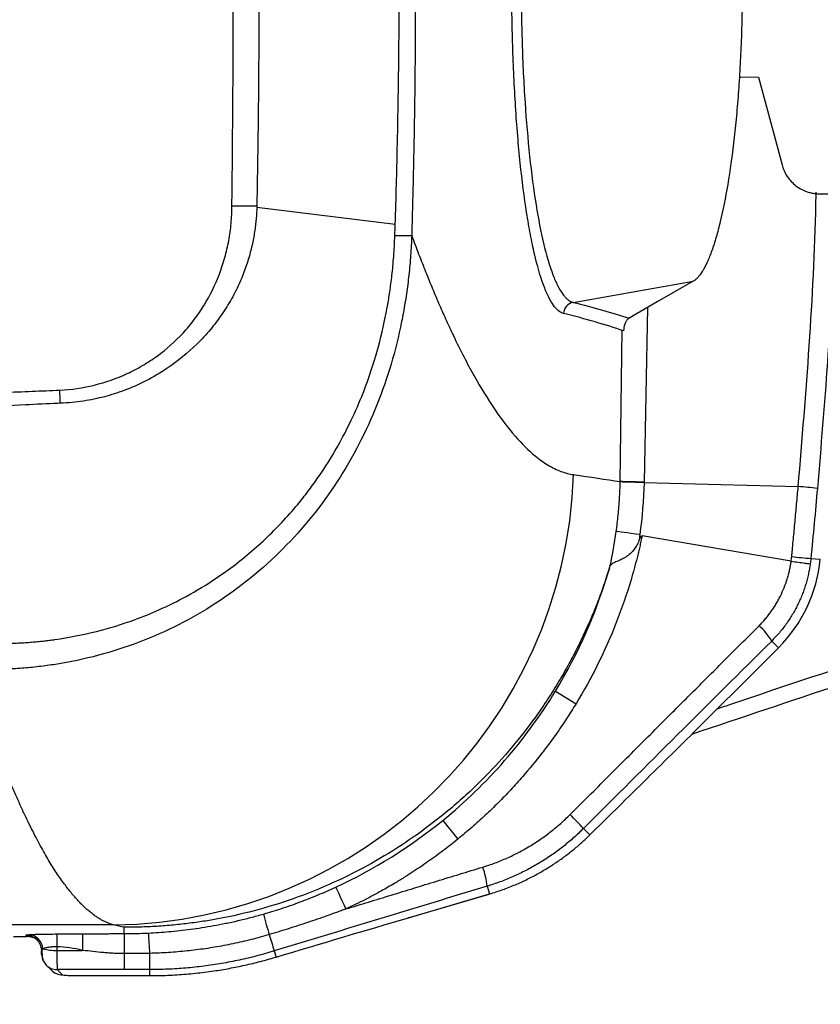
# Model space of a CAD drawing. Header units: millimetres. Extents: x 5 to 597, y 5 to 415.
# Tile 49 of 131: x 315 to 324, y 128 to 138. Entities that reach past the tile are written whole.
import ezdxf

# ---------------------------------------------------------------- set-up
doc = ezdxf.new("R2010")
doc.units = ezdxf.units.MM
doc.styles.add('SLDTEXTSTYLE0', font='ARIAL.TTF', dxfattribs={"width": 0.948})
doc.dimstyles.new('SLDDIMSTYLE1', dxfattribs={"dimtxt": 2.5, "dimasz": 2.5, "dimexe": 0, "dimexo": 0.0625, "dimtad": 1, "dimlfac": 5, "dimrnd": 1e-09, "dimzin": 12, "dimdsep": 46, "dimtxsty": 'SLDTEXTSTYLE0', "dimsah": 1, "dimcen": 0.09, "dimadec": 0, "dimazin": 3, "dimtfac": 1, "dimtofl": 0, "dimtmove": 0, "dimatfit": 3, "dimfxl": 1, "dimfrac": 2, "dimtolj": 1, "dimtzin": 12, "dimarcsym": 0})

# ---------------------------------------------------------------- blocks, each defined once
blk = doc.blocks.new('_D_8')
at = {"color": 7, "linetype": 'Continuous', "lineweight": 0}
for p, q in [((290.091, 135.809), (290.091, 117.019)), ((572.091, 135.819), (572.091, 117.019)), ((290.091, 118.019), (572.091, 118.019))]:
    blk.add_line(p, q, dxfattribs=at)
at = {"color": 7, "linetype": 'Continuous', "lineweight": 18}
for points in [[(290.091, 118.019), (292.591, 117.709), (292.591, 118.329)], [(572.091, 118.019), (569.591, 118.329), (569.591, 117.709)]]:
    blk.add_solid(points, dxfattribs=at)
at = {"color": 7, "linetype": 'Continuous', "lineweight": 18, "insert": (423.329, 121.242), "char_height": 2.5, "attachment_point": 1, "style": 'SLDTEXTSTYLE0'}
blk.add_mtext('1410', dxfattribs=at)

msp = doc.modelspace()

# ---------------------------------------------------------------- linework, layer by layer
at = {"color": 7, "linetype": 'Continuous', "lineweight": 25}
for p, q in [((322.7589, 137.3406), (322.9578, 137.3375)), ((322.9578, 137.3375), (323.1999, 136.434)), ((323.5863, 136.1375), (324.5152, 136.1375)), ((319.2185, 135.8212), (317.7937, 135.9965)), ((321.0492, 135.0196), (322.2857, 135.2371)), ((321.7793, 133.164), (323.3659, 133.1232)), ((323.2933, 132.3543), (321.7593, 132.6166)), ((323.4964, 132.3836), (323.5934, 132.3741)), ((323.093, 131.5331), (323.1626, 131.4635)), ((322.7409, 131.0419), (323.1626, 131.4635)), ((323.1627, 131.4635), (322.741, 131.0418)), ((323.1626, 131.4635), (323.1627, 131.4635)), ((320.8674, 131.0163), (321.0791, 130.8875)), ((322.7409, 131.0419), (322.741, 131.0418)), ((321.5534, 129.8635), (321.2211, 129.5365)), ((321.2219, 129.5375), (321.5543, 129.8645)), ((319.7073, 129.6857), (319.8636, 129.4936)), ((321.1563, 129.6031), (321.2219, 129.5375)), ((320.1637, 129.0083), (320.188, 128.9287)), ((319.3532, 128.6832), (320.1864, 128.9281)), ((319.3548, 128.6838), (320.188, 128.9287)), ((320.188, 128.9287), (320.1864, 128.9281)), ((319.3548, 128.6838), (319.3532, 128.6832)), ((316.3188, 128.6098), (301.4874, 128.6098)), ((316.4287, 128.5203), (316.4287, 128.5857)), ((315.2907, 128.4911), (315.4304, 128.4911)), ((315.4304, 128.4911), (315.417, 128.5045)), ((315.7361, 128.5166), (315.7361, 128.3844)), ((315.7361, 128.3844), (315.7363, 128.3481)), ((315.7363, 128.3481), (316.0001, 128.3481)), ((317.9735, 128.3415), (317.9926, 128.2791)), ((316.4287, 128.3146), (316.4287, 128.15)), ((315.6259, 128.1967), (315.6798, 128.1427)), ((316.4287, 128.15), (315.739, 128.15)), ((315.739, 128.15), (315.793, 128.096)), ((316.6906, 128.1499), (316.6906, 128.0879)), ((316.0328, 128.0879), (316.6629, 128.0879)), ((316.0328, 128.0879), (316.0328, 128.0878)), ((316.0328, 128.0878), (316.6629, 128.0878)), ((316.6629, 128.0878), (316.6905, 128.0878))]:
    msp.add_line(p, q, dxfattribs=at)
at = {"color": 8, "linetype": 'Continuous', "lineweight": 25}
for p, q in [((321.8163, 134.9659), (321.7794, 133.1679)), ((321.5345, 133.1743), (321.5549, 134.7382)), ((316.6629, 128.0879), (316.6629, 128.0878)), ((316.6906, 128.0879), (316.6905, 128.0878))]:
    msp.add_line(p, q, dxfattribs=at)
at = {"color": 7, "linetype": 'Continuous', "lineweight": 25, "flags": 128}
for points in [[(317.794, 136.0142), (317.7938, 136.0053), (317.7937, 135.9965)], [(322.2857, 135.2371), (321.916, 135.0235), (321.6254, 134.8556)], [(321.7793, 133.164), (321.7337, 133.1653), (321.6905, 133.1665), (321.6508, 133.1675), (321.6156, 133.1685), (321.5856, 133.1693), (321.5618, 133.17), (321.5445, 133.1704), (321.5344, 133.1707)], [(321.7794, 133.1679), (321.7338, 133.1691), (321.6906, 133.1702), (321.6509, 133.1713), (321.6157, 133.1722), (321.5857, 133.173), (321.5619, 133.1736), (321.5446, 133.1741), (321.5345, 133.1743)], [(321.7359, 132.6283), (321.6908, 132.6344), (321.6481, 132.6402), (321.6088, 132.6456), (321.5738, 132.6503), (321.5442, 132.6543), (321.5205, 132.6575), (321.5034, 132.6599), (321.4932, 132.6612)], [(318.6066, 128.9991), (318.6091, 128.9935), (318.6153, 128.9803), (318.6247, 128.9597), (318.6373, 128.9324), (318.6527, 128.8992), (318.6703, 128.861), (318.6898, 128.8189), (318.7104, 128.7742)]]:
    msp.add_lwpolyline(points, dxfattribs=at)
at = {"color": 7, "linetype": 'Continuous', "lineweight": 25}
for centre, radius, start, end in [((317.5936, 144.352), 8.3402, 269.61807, 271.37672), ((319.3081, 140.1542), 4.4473, 268.7954, 271.02602), ((321.0721, 134.9014), 0.1204, 100.95227, 178.46014), ((311.2444, 133.9226), 4.5264, 0.73381, 2.44544), ((316.2589, 133.4067), 4.7973, 270.71552, 358.07603), ((322.9982, 128.4274), 4.7102, 83.10998, 85.52198), ((324.1289, 140.4087), 8.05, 264.08271, 265.49351), ((322.1051, 132.521), 1.4955, 315, 354.36076), ((322.5317, 131.202), 0.6517, 30.53369, 48.53361), ((321.5477, 129.8694), 0.00823, 314.55792, 323.59595), ((318.2445, 126.9164), 3.9619, 42.69704, 45.56522), ((321.2153, 129.5423), 0.00823, 314.55792, 323.59595), ((319.3828, 128.9385), 0.7839, 5.10864, 19.90737), ((349.323, 137.558), 32.6793, 195.6876, 196.07386), ((315.4379, 128.3561), 0.1543, 2.58117, 86.33039), ((309.199, 127.9902), 7.5007, 2.50024, 4.0996), ((331.0122, 132.4789), 13.6794, 196.86684, 197.60506), ((315.7157, 128.8541), 0.5064, 255.86791, 272.33391), ((315.7388, 128.3097), 0.1598, 179.92574, 207.45589), ((312.0746, 128.2883), 4.618, 358.28244, 0.36086), ((315.7928, 128.2557), 0.1597, 225.00606, 270.07823)]:
    msp.add_arc(centre, radius, start, end, dxfattribs=at)
at = {"color": 8, "linetype": 'Continuous', "lineweight": 25}
for centre, start, end in [((315.4172, 128.3448), 44.51633, 90.08024), ((315.7388, 128.3097), 224.93192, 270.08018)]:
    msp.add_arc(centre, 0.1597, start, end, dxfattribs=at)
at = {"color": 7, "linetype": 'Continuous', "lineweight": 25}
for points, knots in [([(320.9517, 134.9046), (320.9156, 134.9135), (320.8803, 134.943), (320.8284, 135.0167), (320.8113, 135.0462), (320.7775, 135.1152), (320.7608, 135.155), (320.7116, 135.2887), (320.6808, 135.3956), (320.6373, 135.5819), (320.6233, 135.6483), (320.5963, 135.7902), (320.5833, 135.8657), (320.5465, 136.101), (320.5247, 136.2709), (320.496, 136.5453), (320.4871, 136.6405), (320.4708, 136.8357), (320.4635, 136.9351), (320.444, 137.2385), (320.4341, 137.4477), (320.424, 137.7722), (320.4215, 137.8819), (320.4182, 138.1002), (320.4165, 138.3185), (320.4182, 138.5368), (320.4215, 138.755), (320.424, 138.8647), (320.4341, 139.1893), (320.4439, 139.3984), (320.4635, 139.7017), (320.4708, 139.801), (320.487, 139.996), (320.4959, 140.0914), (320.5246, 140.3659), (320.5464, 140.5357), (320.5831, 140.7706), (320.5961, 140.8459), (320.6232, 140.9882), (320.6372, 141.0547), (320.6806, 141.2412), (320.7114, 141.3479), (320.7604, 141.4813), (320.7772, 141.5213), (320.8111, 141.5907), (320.8283, 141.6203), (320.8803, 141.6942), (320.9156, 141.7237), (320.9517, 141.7326)], [0, 0, 0, 0, 0.0625, 0.0625, 0.09375, 0.09375, 0.125, 0.125, 0.1875, 0.1875, 0.21875, 0.21875, 0.25, 0.25, 0.3125, 0.3125, 0.34375, 0.34375, 0.375, 0.375, 0.4375, 0.4375, 0.46875, 0.46875, 0.5, 0.53125, 0.53125, 0.5625, 0.5625, 0.625, 0.625, 0.65625, 0.65625, 0.6875, 0.6875, 0.75, 0.75, 0.78125, 0.78125, 0.8125, 0.8125, 0.875, 0.875, 0.90625, 0.90625, 0.9375, 0.9375, 1, 1, 1, 1]), ([(321.0492, 141.6176), (321.0447, 141.6164), (321.0358, 141.614), (321.0228, 141.6081), (321.0105, 141.6011), (320.9989, 141.593), (320.9879, 141.584), (320.9776, 141.5744), (320.968, 141.5644), (320.9591, 141.5543), (320.9508, 141.5441), (320.9271, 141.5128), (320.8902, 141.4506), (320.8221, 141.2937), (320.7454, 141.0343), (320.664, 140.6185), (320.5993, 140.128), (320.5506, 139.5618), (320.5212, 138.9535), (320.5111, 138.3185), (320.5212, 137.6835), (320.5507, 137.075), (320.5994, 136.5086), (320.6641, 136.0179), (320.7456, 135.6021), (320.8224, 135.3428), (320.8904, 135.1862), (320.93, 135.1197), (320.9598, 135.0817), (320.9783, 135.0616), (320.9995, 135.0431), (321.0235, 135.0276), (321.0404, 135.0224), (321.0492, 135.0196)], [0, 0, 0, 0, 0.0079687, 0.0155585, 0.0227684, 0.0295978, 0.036046, 0.0421123, 0.047796, 0.0530967, 0.0580138, 0.0625467, 0.0954947, 0.1252147, 0.1905263, 0.250185, 0.3138039, 0.3751077, 0.4378797, 0.5000133, 0.5621546, 0.6249379, 0.6862682, 0.7499202, 0.8096161, 0.8749825, 0.9046404, 0.9375216, 0.9469607, 0.9579329, 0.9704338, 0.9844581, 1, 1, 1, 1]), ([(319.2185, 135.8212), (319.2228, 135.9591), (319.2308, 136.2209), (319.24, 136.5961), (319.247, 136.9392), (319.2521, 137.2582), (319.2559, 137.5585), (319.2583, 137.8431), (319.2596, 138.1136), (319.26, 138.5062), (319.2573, 139.0177), (319.2493, 139.5992), (319.2391, 140.0837), (319.2301, 140.4347), (319.2227, 140.6807), (319.2187, 140.8309), (319.2156, 140.9056), (319.2146, 140.9293)], [0, 0, 0, 0, 0.081014, 0.1537971, 0.2203903, 0.2824926, 0.3411387, 0.396739, 0.4496063, 0.4999935, 0.6272715, 0.7499597, 0.8414796, 0.9117795, 0.9561341, 0.9860243, 1, 1, 1, 1]), ([(319.3877, 140.9296), (319.3892, 140.8752), (319.3907, 140.8208), (319.3937, 140.712), (319.3981, 140.5488), (319.402, 140.3857), (319.4092, 140.0593), (319.4132, 139.8417), (319.4227, 139.1889), (319.4258, 138.7538), (319.4258, 137.8834), (319.4227, 137.4483), (319.4132, 136.7955), (319.4092, 136.5779), (319.402, 136.2516), (319.3994, 136.1428), (319.3952, 135.9796), (319.3937, 135.9252), (319.3907, 135.8164), (319.3892, 135.762), (319.3877, 135.7076)], [0, 0, 0, 0, 0.03125, 0.03125, 0.0625, 0.125, 0.125, 0.25, 0.25, 0.5, 0.5, 0.75, 0.75, 0.875, 0.875, 0.9375, 0.9375, 0.96875, 0.96875, 1, 1, 1, 1]), ([(317.538, 136.0119), (317.5461, 136.7808), (317.5522, 137.5497), (317.5522, 139.0875), (317.5461, 139.8564), (317.538, 140.6253)], [0, 0, 0, 0, 0.5, 0.5, 1, 1, 1, 1]), ([(317.794, 140.6231), (317.796, 140.5156), (317.7998, 140.3103), (317.8041, 140.0184), (317.8074, 139.7602), (317.8111, 139.4025), (317.8145, 138.9263), (317.8162, 138.3317), (317.8148, 137.8222), (317.8125, 137.4381), (317.8097, 137.0881), (317.8047, 136.6243), (317.798, 136.2403), (317.794, 136.0142)], [0, 0, 0, 0, 0.069966, 0.1337088, 0.1900974, 0.2380554, 0.3665062, 0.5000002, 0.624962, 0.6980652, 0.74994, 0.8527483, 1, 1, 1, 1]), ([(322.7907, 138.3186), (322.7906, 138.2913), (322.7906, 138.2367), (322.7899, 138.155), (322.7889, 138.0734), (322.7875, 137.9921), (322.7857, 137.9109), (322.7835, 137.83), (322.7786, 137.6821), (322.7692, 137.4691), (322.7521, 137.1977), (322.7306, 136.9363), (322.6961, 136.6037), (322.6429, 136.223), (322.5786, 135.902), (322.5221, 135.6874), (322.4775, 135.5484), (322.4313, 135.4328), (322.3916, 135.3566), (322.3594, 135.3078), (322.335, 135.2775), (322.3104, 135.2532), (322.294, 135.2425), (322.2857, 135.2371)], [0, 0, 0, 0, 0.0178714, 0.0357126, 0.0535364, 0.0713556, 0.0891829, 0.1070312, 0.1249131, 0.1874604, 0.2500666, 0.3123388, 0.3746933, 0.4998581, 0.6242702, 0.6868865, 0.749568, 0.8118354, 0.8741385, 0.9056359, 0.9370687, 0.9685018, 1, 1, 1, 1]), ([(323.1999, 136.434), (323.2024, 136.4255), (323.2072, 136.4088), (323.2165, 136.3843), (323.2272, 136.3605), (323.2396, 136.3374), (323.2604, 136.3041), (323.293, 136.2628), (323.3417, 136.2188), (323.3968, 136.1831), (323.4505, 136.1599), (323.4995, 136.1462), (323.5427, 136.1388), (323.5717, 136.1379), (323.5863, 136.1375)], [0, 0, 0, 0, 0.0501754, 0.100061, 0.1498721, 0.1998249, 0.2501338, 0.3748756, 0.5000362, 0.624778, 0.7499386, 0.8333675, 0.9163859, 1, 1, 1, 1]), ([(315.7667, 134.1158), (315.8866, 134.122), (316.0052, 134.1396), (316.2382, 134.1972), (316.3505, 134.2364), (316.5124, 134.3112), (316.5654, 134.3388), (316.669, 134.3993), (316.7196, 134.4323), (316.8645, 134.5374), (316.9534, 134.6162), (317.075, 134.7476), (317.1138, 134.7939), (317.1864, 134.8898), (317.2201, 134.9392), (317.3136, 135.0915), (317.3658, 135.1983), (317.4299, 135.3664), (317.4488, 135.4239), (317.4809, 135.5392), (317.4942, 135.5973), (317.5158, 135.7143), (317.524, 135.7732), (317.535, 135.8919), (317.5374, 135.9518), (317.538, 136.0119)], [0, 0, 0, 0, 0.125, 0.125, 0.25, 0.25, 0.3125, 0.3125, 0.375, 0.375, 0.5, 0.5, 0.5625, 0.5625, 0.625, 0.625, 0.75, 0.75, 0.8125, 0.8125, 0.875, 0.875, 0.9375, 0.9375, 1, 1, 1, 1]), ([(317.7937, 135.9965), (317.793, 135.9768), (317.7915, 135.9366), (317.7869, 135.8749), (317.7803, 135.8109), (317.7711, 135.7447), (317.7594, 135.6763), (317.7448, 135.6061), (317.7272, 135.5341), (317.7064, 135.4606), (317.6822, 135.3858), (317.6542, 135.3099), (317.6078, 135.1982), (317.5373, 135.0563), (317.4343, 134.8911), (317.3156, 134.7354), (317.136, 134.5406), (316.85, 134.307), (316.5492, 134.1531), (316.3259, 134.0763), (316.2241, 134.047), (316.1182, 134.022), (316.0076, 134.0021), (315.8912, 133.9872), (315.8114, 133.9828), (315.7704, 133.9806)], [0, 0, 0, 0, 0.0187874, 0.0384391, 0.0589118, 0.0801794, 0.1022239, 0.1250235, 0.1485681, 0.172851, 0.1978534, 0.223562, 0.2499728, 0.3131596, 0.3744628, 0.4354597, 0.4996985, 0.6271133, 0.7861852, 0.8192744, 0.8530289, 0.8876331, 0.9233779, 0.9606424, 1, 1, 1, 1]), ([(319.2146, 135.7079), (319.2152, 135.7254), (319.2166, 135.7632), (319.2178, 135.801), (319.2185, 135.8212)], [0, 0, 0, 0, 0.4646112, 1, 1, 1, 1]), ([(319.3877, 135.7076), (319.3864, 135.6734), (319.3836, 135.6051), (319.3771, 135.5033), (319.369, 135.4025), (319.359, 135.3027), (319.3474, 135.204), (319.3341, 135.1065), (319.3192, 135.0101), (319.3026, 134.915), (319.2619, 134.7043), (319.1822, 134.3835), (319.0355, 133.961), (318.8506, 133.5561), (318.5524, 133.042), (318.0842, 132.4596), (317.5051, 131.9892), (316.9914, 131.6936), (316.5864, 131.5143), (316.1619, 131.3775), (315.814, 131.3041), (315.55, 131.2678), (315.375, 131.2508), (315.1974, 131.2407), (315.0174, 131.2371), (314.8968, 131.2407), (314.8362, 131.2426)], [0, 0, 0, 0, 0.0143985, 0.0286832, 0.0428502, 0.0568957, 0.0708156, 0.0846063, 0.098264, 0.1117851, 0.125166, 0.1884464, 0.2505462, 0.312979, 0.3754193, 0.5003497, 0.6253815, 0.6873637, 0.7498655, 0.8118266, 0.8750958, 0.8994683, 0.9241669, 0.9491699, 0.9744552, 1, 1, 1, 1]), ([(314.8752, 131.5147), (314.9062, 131.5131), (314.967, 131.5099), (315.0562, 131.5076), (315.1417, 131.5071), (315.2232, 131.5082), (315.3005, 131.5106), (315.3736, 131.5142), (315.4421, 131.5188), (315.5062, 131.5241), (315.5655, 131.5298), (315.62, 131.5359), (315.6696, 131.542), (315.8456, 131.5659), (316.1374, 131.6229), (316.4932, 131.7323), (316.8001, 131.8562), (317.083, 131.9957), (317.3439, 132.1538), (317.6424, 132.3674), (317.8897, 132.5831), (318.116, 132.8208), (318.2553, 132.9862), (318.4017, 133.1795), (318.5693, 133.4298), (318.7369, 133.7356), (318.8945, 134.0907), (319.0211, 134.4561), (319.0987, 134.7701), (319.1408, 134.9911), (319.1642, 135.1347), (319.1862, 135.3043), (319.205, 135.4981), (319.2113, 135.6355), (319.2146, 135.7079)], [0, 0, 0, 0, 0.0137894, 0.0270294, 0.0396997, 0.0517804, 0.0632517, 0.0740935, 0.0842864, 0.0938116, 0.102651, 0.1107872, 0.1182034, 0.1248834, 0.1897512, 0.2500793, 0.2901141, 0.3367332, 0.3901036, 0.4254103, 0.4996749, 0.5352279, 0.5708991, 0.5954708, 0.6426517, 0.7041818, 0.7495767, 0.8144694, 0.8749049, 0.8924243, 0.9139347, 0.9392052, 0.9679847, 1, 1, 1, 1]), ([(319.3877, 135.7076), (319.3997, 135.6755), (319.4236, 135.6112), (319.4595, 135.5171), (319.4953, 135.4248), (319.5311, 135.3343), (319.5668, 135.2456), (319.6026, 135.1588), (319.6383, 135.0739), (319.6741, 134.9908), (319.7098, 134.9095), (319.7455, 134.8301), (319.7812, 134.7525), (319.8763, 134.5507), (320.0307, 134.2511), (320.2428, 133.9062), (320.4525, 133.6315), (320.6129, 133.4732), (320.7255, 133.3865), (320.7924, 133.3425), (320.8587, 133.3062), (320.9243, 133.2779), (320.9894, 133.2568), (321.0321, 133.2494), (321.0535, 133.2457)], [0, 0, 0, 0, 0.0208794, 0.0417448, 0.0625986, 0.0834429, 0.1042802, 0.1251127, 0.1459427, 0.1667725, 0.1876044, 0.2084408, 0.2292839, 0.250136, 0.3752171, 0.5003409, 0.625325, 0.7505074, 0.792034, 0.8335612, 0.8751053, 0.9166824, 0.9583087, 1, 1, 1, 1]), ([(321.6254, 134.8556), (321.6228, 134.854), (321.6176, 134.8507), (321.6102, 134.8439), (321.603, 134.8356), (321.5959, 134.8253), (321.5888, 134.8128), (321.5826, 134.7984), (321.5778, 134.7842), (321.5743, 134.7708), (321.5716, 134.7572), (321.5704, 134.7465), (321.5699, 134.7416)], [0, 0, 0, 0, 0.13339708, 0.26066114, 0.38200757, 0.49768481, 0.63098821, 0.74797937, 0.82740872, 0.89482184, 0.9515905, 1, 1, 1, 1]), ([(306.5804, 133.7432), (308.1145, 133.8046), (309.6476, 133.8673), (311.9443, 133.9609), (312.7094, 133.9923), (313.8564, 134.0388), (314.2386, 134.0542), (314.8117, 134.0774), (315.0983, 134.0889), (315.4325, 134.1023), (315.5757, 134.108), (315.6712, 134.1118), (315.719, 134.1133), (315.7667, 134.1158)], [0, 0, 0, 0, 0.5, 0.5, 0.75, 0.75, 0.875, 0.875, 0.9375, 0.96875, 0.984375, 0.984375, 1, 1, 1, 1]), ([(315.7456, 133.9798), (315.6349, 133.9747), (315.1998, 133.9544), (314.329, 133.9138), (313.355, 133.869), (312.2653, 133.8187), (311.2749, 133.7733), (310.1741, 133.723), (309.2061, 133.6787), (308.2849, 133.6364), (307.4167, 133.5965), (306.8562, 133.5707), (306.5854, 133.5583)], [0, 0, 0, 0, 0.0363342, 0.1428404, 0.2857013, 0.3557033, 0.4999732, 0.6101131, 0.7160742, 0.8167332, 0.9114682, 1, 1, 1, 1]), ([(331.2151, 133.5344), (329.2503, 132.8912), (326.2649, 131.914), (323.2871, 130.9137), (322.2692, 130.5717)], [0, 0, 0, 0, 0.6581437, 1, 1, 1, 1]), ([(321.4932, 132.6612), (321.4968, 132.6893), (321.5041, 132.7454), (321.5132, 132.8299), (321.5209, 132.9147), (321.5269, 132.9999), (321.5316, 133.0852), (321.5335, 133.1422), (321.5344, 133.1707)], [0, 0, 0, 0, 0.1658031, 0.3320082, 0.4985729, 0.6654549, 0.8326115, 1, 1, 1, 1]), ([(323.299, 132.4016), (323.3005, 132.4167), (323.3035, 132.4467), (323.3093, 132.5068), (323.3195, 132.612), (323.3336, 132.7623), (323.3501, 132.9427), (323.3607, 133.063), (323.3659, 133.1232)], [0, 0, 0, 0, 0.0625, 0.1250002, 0.2500004, 0.5000004, 0.7499411, 1, 1, 1, 1]), ([(321.7593, 132.6166), (321.7555, 132.5982), (321.7515, 132.5789), (321.7432, 132.5407), (321.7389, 132.5218), (321.7259, 132.4649), (321.6987, 132.3514), (321.6678, 132.2388), (321.6013, 132.015), (321.5505, 131.8677), (321.3796, 131.4333), (321.2408, 131.1535), (321.0791, 130.8875)], [0, 0, 0, 0, 0.03125, 0.03125, 0.0625, 0.0625, 0.125, 0.25, 0.25, 0.5, 0.5, 1, 1, 1, 1]), ([(321.7266, 132.5629), (321.7289, 132.5683), (321.7332, 132.5782), (321.7392, 132.5911), (321.7443, 132.6008), (321.7486, 132.6079), (321.7525, 132.6128), (321.7558, 132.6162), (321.7583, 132.6165), (321.7593, 132.6166)], [0, 0, 0, 0, 0.2762985, 0.5008554, 0.6601156, 0.7877586, 0.8847015, 0.9530705, 1, 1, 1, 1]), ([(321.7266, 132.5629), (321.7228, 132.5543), (321.7154, 132.5376), (321.7029, 132.514), (321.6897, 132.4922), (321.6756, 132.4724), (321.6526, 132.4445), (321.6158, 132.4114), (321.5667, 132.3819), (321.5188, 132.3602), (321.4843, 132.3453), (321.4598, 132.3327), (321.4426, 132.3215), (321.4352, 132.3124), (321.4313, 132.3075)], [0, 0, 0, 0, 0.0547087, 0.1068536, 0.1566324, 0.2042817, 0.2500815, 0.3711891, 0.4996419, 0.6153249, 0.7498696, 0.8209365, 0.9048343, 1, 1, 1, 1]), ([(321.4223, 132.2831), (321.4236, 132.2871), (321.4259, 132.2943), (321.429, 132.3031), (321.4306, 132.3062), (321.4313, 132.3075)], [0, 0, 0, 0, 0.4062559, 0.7343831, 1, 1, 1, 1]), ([(322.9632, 131.6904), (322.9742, 131.7016), (322.9962, 131.7241), (323.0274, 131.7594), (323.0571, 131.7958), (323.0854, 131.8334), (323.112, 131.8721), (323.1371, 131.9119), (323.1607, 131.9528), (323.1899, 132.0087), (323.2222, 132.0806), (323.2502, 132.1596), (323.2685, 132.225), (323.2797, 132.274), (323.2877, 132.3154), (323.2915, 132.3416), (323.2933, 132.3543)], [0, 0, 0, 0, 0.0627056, 0.1252079, 0.1875739, 0.2498699, 0.3121621, 0.3745156, 0.4369949, 0.4996632, 0.6251792, 0.7497071, 0.8325447, 0.8947133, 0.9491561, 1, 1, 1, 1]), ([(323.4898, 132.3282), (323.4871, 132.3101), (323.4817, 132.2739), (323.4708, 132.2199), (323.4578, 132.1662), (323.4427, 132.1128), (323.4253, 132.0598), (323.4058, 132.0074), (323.384, 131.9555), (323.3601, 131.9044), (323.3341, 131.8541), (323.3058, 131.8047), (323.2755, 131.7563), (323.2431, 131.709), (323.2086, 131.6629), (323.1721, 131.6181), (323.1337, 131.5746), (323.1066, 131.547), (323.093, 131.5331)], [0, 0, 0, 0, 0.0605688, 0.12139, 0.1824647, 0.243794, 0.3053792, 0.3672213, 0.4293214, 0.4916806, 0.5542998, 0.6171802, 0.6803227, 0.7437283, 0.8073979, 0.8713325, 0.9355329, 1, 1, 1, 1]), ([(323.2934, 132.3543), (323.3179, 132.3509), (323.3433, 132.3475), (323.3909, 132.3411), (323.4132, 132.3381), (323.45, 132.3331), (323.4645, 132.3312), (323.484, 132.3288), (323.489, 132.3282), (323.4898, 132.3282)], [0, 0, 0, 0, 0.25, 0.25, 0.5, 0.5, 0.75, 0.75, 1, 1, 1, 1]), ([(321.4223, 132.2831), (321.4135, 132.2551), (321.3959, 132.1989), (321.3672, 132.1141), (321.3369, 132.0285), (321.3045, 131.9421), (321.2701, 131.855), (321.2337, 131.7673), (321.1952, 131.679), (321.1545, 131.5902), (321.1115, 131.5009), (321.0663, 131.4112), (321.0187, 131.3211), (320.9688, 131.2308), (320.9163, 131.1403), (320.8614, 131.0498), (320.8039, 130.9591), (320.6932, 130.7923), (320.5159, 130.5504), (320.2513, 130.2415), (319.9495, 129.9411), (319.5207, 129.5803), (318.9204, 129.1876), (318.2692, 128.9009), (317.7106, 128.7355), (317.3774, 128.6661), (317.1236, 128.6287), (316.957, 128.6095), (316.7854, 128.5955), (316.6087, 128.5867), (316.4892, 128.5861), (316.4287, 128.5857)], [0, 0, 0, 0, 0.0146339, 0.0293928, 0.0442787, 0.0592938, 0.07444, 0.0897193, 0.1051336, 0.1206848, 0.1363746, 0.1522048, 0.1681772, 0.1842933, 0.2005548, 0.2169634, 0.2335204, 0.2502274, 0.3092831, 0.370619, 0.4342843, 0.5003227, 0.6202576, 0.7502108, 0.8110665, 0.8749349, 0.8986273, 0.9229799, 0.9479929, 0.9736662, 1, 1, 1, 1]), ([(321.0182, 129.7454), (321.083, 129.8102), (321.2123, 129.9397), (321.4063, 130.1338), (321.6005, 130.328), (321.7956, 130.523), (322.0328, 130.7601), (322.3126, 131.04), (322.6365, 131.3639), (322.8537, 131.581), (322.9632, 131.6904)], [0, 0, 0, 0, 0.0998064, 0.1993378, 0.2989722, 0.3990744, 0.4999939, 0.6645495, 0.8308673, 1, 1, 1, 1]), ([(316.3188, 128.6098), (316.309, 128.6127), (316.2892, 128.6184), (316.259, 128.6299), (316.2281, 128.6437), (316.1965, 128.6601), (316.1643, 128.6792), (316.1313, 128.7011), (316.0976, 128.7259), (316.0633, 128.7537), (316.0283, 128.7848), (315.9925, 128.819), (315.9561, 128.8567), (315.919, 128.8979), (315.8812, 128.9428), (315.8428, 128.9914), (315.8036, 129.0439), (315.7637, 129.1005), (315.7232, 129.1612), (315.6819, 129.2261), (315.64, 129.2955), (315.5975, 129.3691), (315.5542, 129.4477), (315.5096, 129.5321), (315.4632, 129.6238), (315.4151, 129.7232), (315.3652, 129.8307), (315.3134, 129.9469), (315.26, 130.0721), (315.2047, 130.2068), (315.1476, 130.3516), (315.0888, 130.5068), (315.0282, 130.6731), (314.9658, 130.851), (314.9016, 131.0404), (314.8582, 131.1746), (314.8362, 131.2426)], [0, 0, 0, 0, 0.0215161, 0.0434, 0.0656518, 0.0882715, 0.1112591, 0.1346147, 0.1583381, 0.1824295, 0.2068889, 0.2317162, 0.2569115, 0.2824748, 0.3084061, 0.3347054, 0.3613726, 0.3884079, 0.4158112, 0.4435826, 0.4717219, 0.5002294, 0.528762, 0.558397, 0.5891343, 0.620974, 0.653916, 0.6879604, 0.7231071, 0.7593562, 0.7967076, 0.8351614, 0.8747175, 0.915376, 0.9571368, 1, 1, 1, 1]), ([(321.5543, 129.8645), (321.7447, 130.0519), (321.9412, 130.246), (322.3392, 130.6409), (322.5407, 130.8416), (322.7409, 131.0419)], [0, 0, 0, 0, 0.5, 0.5, 1, 1, 1, 1]), ([(321.0791, 130.8875), (321.0627, 130.8609), (321.0299, 130.8076), (320.9791, 130.729), (320.9273, 130.6514), (320.8744, 130.5751), (320.8084, 130.4833), (320.6969, 130.3355), (320.5595, 130.1686), (320.4075, 130.0002), (320.2785, 129.8666), (320.1449, 129.7375), (320.0069, 129.6125), (319.9114, 129.5332), (319.8636, 129.4936)], [0, 0, 0, 0, 0.0505561, 0.1009262, 0.1511105, 0.2011097, 0.2509238, 0.3334675, 0.4999975, 0.5997433, 0.6996166, 0.7996168, 0.8997441, 1, 1, 1, 1]), ([(320.1199, 129.2055), (320.1411, 129.2121), (320.1834, 129.2255), (320.246, 129.248), (320.3079, 129.2722), (320.3688, 129.2982), (320.4289, 129.3261), (320.488, 129.3558), (320.5461, 129.3872), (320.6032, 129.4204), (320.6593, 129.4553), (320.7142, 129.4919), (320.768, 129.5302), (320.8206, 129.57), (320.872, 129.6115), (320.9221, 129.6546), (320.971, 129.6991), (321.0025, 129.73), (321.0182, 129.7454)], [0, 0, 0, 0, 0.0630196, 0.1259042, 0.1886687, 0.2513278, 0.3138958, 0.376387, 0.4388152, 0.5011941, 0.563537, 0.6258571, 0.6881672, 0.7504798, 0.8128075, 0.8751621, 0.9375558, 1, 1, 1, 1]), ([(321.1563, 129.6031), (321.1401, 129.5872), (321.1077, 129.5554), (321.0574, 129.5094), (321.0058, 129.4647), (320.9529, 129.4215), (320.8987, 129.3797), (320.8433, 129.3395), (320.7866, 129.3009), (320.7288, 129.2638), (320.6698, 129.2284), (320.6098, 129.1946), (320.5488, 129.1626), (320.4868, 129.1323), (320.4238, 129.1038), (320.36, 129.077), (320.2953, 129.0522), (320.2299, 129.029), (320.1857, 129.0152), (320.1637, 129.0083)], [0, 0, 0, 0, 0.0581843, 0.1164469, 0.1747881, 0.2332083, 0.2917078, 0.3502869, 0.4089459, 0.4676851, 0.5265049, 0.5854056, 0.6443875, 0.7034508, 0.7625959, 0.8218231, 0.8811326, 0.9405248, 1, 1, 1, 1]), ([(319.8636, 129.4936), (319.8382, 129.4732), (319.7876, 129.4324), (319.7101, 129.3729), (319.6317, 129.3147), (319.5523, 129.258), (319.4719, 129.2026), (319.3905, 129.1487), (319.3031, 129.0931), (319.1992, 129.0298), (319.0676, 128.9542), (318.902, 128.8652), (318.7779, 128.8062), (318.7104, 128.7742)], [0, 0, 0, 0, 0.0716332, 0.1432655, 0.2148977, 0.2865303, 0.3581639, 0.4297986, 0.5014346, 0.5862558, 0.6976264, 0.835543, 1, 1, 1, 1]), ([(320.188, 128.9287), (320.2113, 128.9357), (320.2574, 128.9498), (320.3252, 128.9731), (320.3909, 128.9978), (320.4545, 129.0238), (320.5161, 129.0509), (320.5756, 129.0791), (320.633, 129.1081), (320.6884, 129.138), (320.761, 129.1795), (320.8492, 129.2345), (320.951, 129.3053), (321.0469, 129.3796), (321.1374, 129.4565), (321.194, 129.5107), (321.2219, 129.5375)], [0, 0, 0, 0, 0.0607682, 0.1202851, 0.1785499, 0.2355619, 0.2913206, 0.3458254, 0.3990757, 0.4510713, 0.5018117, 0.6062097, 0.7082246, 0.807859, 0.9051161, 1, 1, 1, 1]), ([(318.7104, 128.7742), (318.7883, 128.798), (318.9439, 128.8457), (319.1773, 128.9173), (319.411, 128.9888), (319.6457, 129.0606), (319.8822, 129.1328), (320.0404, 129.1811), (320.1199, 129.2055)], [0, 0, 0, 0, 0.16566396, 0.33100198, 0.49658089, 0.66294017, 0.83058833, 1, 1, 1, 1]), ([(317.861, 128.7218), (317.8902, 128.7303), (317.9504, 128.7479), (318.0426, 128.7772), (318.1395, 128.8098), (318.2366, 128.8448), (318.3321, 128.8814), (318.4244, 128.9188), (318.516, 128.9578), (318.5764, 128.9853), (318.6066, 128.9991)], [0, 0, 0, 0, 0.1145936, 0.2361075, 0.364542, 0.4998971, 0.6249076, 0.7499178, 0.8749419, 1, 1, 1, 1]), ([(318.7104, 128.7742), (318.7064, 128.7726), (318.6982, 128.7696), (318.682, 128.7636), (318.6535, 128.7531), (318.5965, 128.7322), (318.4823, 128.6912), (318.3182, 128.6347), (318.1204, 128.5701), (317.9876, 128.5299), (317.9213, 128.5099)], [0, 0, 0, 0, 0.0156257, 0.0312524, 0.0625052, 0.1250089, 0.2500102, 0.4999981, 0.7504105, 1, 1, 1, 1]), ([(316.6805, 128.5264), (316.7146, 128.5283), (316.7842, 128.5321), (316.8903, 128.5406), (317, 128.5515), (317.1133, 128.5653), (317.2301, 128.5821), (317.3503, 128.6023), (317.4737, 128.6261), (317.6003, 128.6537), (317.73, 128.6853), (317.8169, 128.7095), (317.861, 128.7218)], [0, 0, 0, 0, 0.0855207, 0.1742587, 0.2662141, 0.361387, 0.4597777, 0.5613861, 0.6662124, 0.7742568, 0.8855193, 1, 1, 1, 1]), ([(315.417, 128.5045), (315.416, 128.5054), (315.4177, 128.5064), (315.4278, 128.5083), (315.4361, 128.5092), (315.4478, 128.5101)], [0, 0, 0, 0, 0.5, 0.5, 1, 1, 1, 1]), ([(315.5415, 128.4424), (315.5384, 128.4467), (315.5244, 128.4665), (315.4838, 128.4851), (315.4477, 128.4891), (315.4304, 128.4911)], [0, 0, 0, 0, 0.1252033, 0.5797355, 1, 1, 1, 1]), ([(315.4478, 128.5101), (315.4601, 128.511), (315.4763, 128.5119), (315.5161, 128.5135), (315.5397, 128.5142), (315.5917, 128.5154), (315.6202, 128.5158), (315.6782, 128.5164), (315.7077, 128.5166), (315.7361, 128.5166)], [0, 0, 0, 0, 0.25, 0.25, 0.5, 0.5, 0.75, 0.75, 1, 1, 1, 1]), ([(315.5302, 128.4576), (315.5372, 128.4497), (315.551, 128.4341), (315.5701, 128.3985), (315.5741, 128.3693), (315.5767, 128.3504)], [0, 0, 0, 0, 0.2668633, 0.5252046, 1, 1, 1, 1]), ([(316.0001, 128.5178), (316.0058, 128.5179), (316.0131, 128.5179), (316.031, 128.5181), (316.042, 128.5182), (316.0653, 128.5184), (316.0808, 128.5185), (316.0952, 128.5186), (316.1015, 128.5187), (316.1045, 128.5187), (316.1057, 128.5187), (316.1065, 128.5187), (316.1066, 128.5187), (316.128, 128.5189), (316.1569, 128.5191), (316.1869, 128.5193), (316.201, 128.5194), (316.2078, 128.5195), (316.2106, 128.5195), (316.2125, 128.5195), (316.2132, 128.5195), (316.2336, 128.5196), (316.2613, 128.5198), (316.292, 128.52), (316.3069, 128.52), (316.3132, 128.5201), (316.3174, 128.5201), (316.3192, 128.5201), (316.3591, 128.5202), (316.3948, 128.5203), (316.4287, 128.5203)], [0, 0, 0, 0, 0.0625, 0.0625, 0.125, 0.125, 0.1875, 0.21875, 0.234375, 0.2421875, 0.2460938, 0.2460938, 0.25, 0.25, 0.375, 0.4375, 0.46875, 0.484375, 0.4921875, 0.4921875, 0.5, 0.5, 0.625, 0.6875, 0.71875, 0.734375, 0.734375, 0.75, 0.75, 1, 1, 1, 1]), ([(316.0001, 128.5178), (316.0001, 128.5171), (316.0001, 128.5128), (316.0001, 128.496), (316.0001, 128.4835), (316.0001, 128.4516), (316.0001, 128.4324), (316.0001, 128.3912), (316.0001, 128.3694), (316.0001, 128.3481)], [0, 0, 0, 0, 0.25, 0.25, 0.5, 0.5, 0.75, 0.75, 1, 1, 1, 1]), ([(316.4287, 128.5203), (316.4287, 128.5193), (316.4287, 128.5141), (316.4287, 128.4941), (316.4287, 128.4793), (316.4287, 128.4417), (316.4287, 128.4188), (316.4287, 128.3688), (316.4287, 128.3417), (316.4287, 128.3146)], [0, 0, 0, 0, 0.25, 0.25, 0.5, 0.5, 0.75, 0.75, 1, 1, 1, 1]), ([(317.9213, 128.5099), (317.8903, 128.5009), (317.8285, 128.4829), (317.7352, 128.4584), (317.6417, 128.4358), (317.548, 128.4152), (317.454, 128.3965), (317.3598, 128.3798), (317.2654, 128.365), (317.1707, 128.3522), (317.0757, 128.3413), (316.9804, 128.3323), (316.8847, 128.3253), (316.7888, 128.3201), (316.7246, 128.3183), (316.6925, 128.3174)], [0, 0, 0, 0, 0.0775966, 0.1549132, 0.2319966, 0.3088933, 0.385649, 0.4623087, 0.5389173, 0.6155196, 0.6921599, 0.7688829, 0.8457336, 0.9227574, 1, 1, 1, 1]), ([(315.5791, 128.3571), (315.5784, 128.3559), (315.577, 128.3538), (315.5765, 128.3495), (315.5768, 128.3462), (315.5769, 128.3446)], [0, 0, 0, 0, 0.3691319, 0.6994577, 1, 1, 1, 1]), ([(315.5791, 128.3099), (315.5787, 128.3103), (315.5782, 128.3136), (315.5774, 128.3258), (315.5771, 128.3347), (315.5769, 128.3446)], [0, 0, 0, 0, 0.5, 0.5, 1, 1, 1, 1]), ([(315.5786, 128.3704), (315.5798, 128.3395), (315.5817, 128.2908), (315.5982, 128.2323), (315.6162, 128.2091), (315.6258, 128.1967)], [0, 0, 0, 0, 0.4447992, 0.7025664, 1, 1, 1, 1]), ([(315.7361, 128.3844), (315.7302, 128.3844), (315.7184, 128.3844), (315.7008, 128.3837), (315.6835, 128.3826), (315.6667, 128.381), (315.6478, 128.3786), (315.6276, 128.3749), (315.607, 128.3696), (315.5972, 128.3653), (315.5921, 128.363)], [0, 0, 0, 0, 0.0955179, 0.1921481, 0.2900985, 0.3895686, 0.4907492, 0.6467763, 0.8163921, 1, 1, 1, 1]), ([(315.7363, 128.3481), (315.7364, 128.3408), (315.7364, 128.3257), (315.7365, 128.303), (315.7366, 128.2798), (315.7368, 128.2567), (315.737, 128.234), (315.7372, 128.2125), (315.7375, 128.1929), (315.7378, 128.1759), (315.7382, 128.1624), (315.7386, 128.1529), (315.7388, 128.1509), (315.739, 128.15)], [0, 0, 0, 0, 0.06866062, 0.14177293, 0.21933639, 0.30135036, 0.38781419, 0.47872715, 0.57408846, 0.67389729, 0.77815278, 0.886854, 1, 1, 1, 1]), ([(316.4287, 128.3146), (316.412, 128.3147), (316.3778, 128.3149), (316.3254, 128.3169), (316.2707, 128.32), (316.1976, 128.3256), (316.1071, 128.335), (316.0358, 128.3438), (316.0001, 128.3481)], [0, 0, 0, 0, 0.1163275, 0.2381903, 0.3656535, 0.4987739, 0.7491297, 1, 1, 1, 1]), ([(317.9735, 128.3415), (317.9439, 128.3327), (317.8846, 128.3149), (317.795, 128.2907), (317.7049, 128.2683), (317.6143, 128.2478), (317.5233, 128.2292), (317.4318, 128.2125), (317.34, 128.1978), (317.2479, 128.185), (317.1555, 128.1742), (317.0628, 128.1653), (316.9699, 128.1584), (316.8769, 128.1535), (316.7838, 128.1505), (316.7216, 128.1501), (316.6906, 128.1499)], [0, 0, 0, 0, 0.0712611, 0.1425479, 0.2138605, 0.2851988, 0.3565629, 0.4279528, 0.4993684, 0.5708099, 0.6422771, 0.7137701, 0.7852889, 0.8568334, 0.9284038, 1, 1, 1, 1]), ([(316.6906, 128.0879), (316.7219, 128.0881), (316.7847, 128.0884), (316.8789, 128.0915), (316.9732, 128.0964), (317.0676, 128.1032), (317.1619, 128.1121), (317.2562, 128.123), (317.3726, 128.1389), (317.5112, 128.1618), (317.6719, 128.1945), (317.8329, 128.233), (317.9392, 128.2637), (317.9926, 128.2791)], [0, 0, 0, 0, 0.0710119, 0.1421506, 0.213424, 0.2848401, 0.3564068, 0.4281319, 0.5000232, 0.6229853, 0.7472778, 0.8729375, 1, 1, 1, 1]), ([(315.793, 128.096), (315.7939, 128.095), (315.8, 128.094), (315.8244, 128.092), (315.8429, 128.091), (315.8894, 128.0895), (315.9172, 128.0888), (315.9752, 128.0881), (316.005, 128.0879), (316.0328, 128.0879)], [0, 0, 0, 0, 0.25, 0.25, 0.5, 0.5, 0.75, 0.75, 1, 1, 1, 1])]:
    msp.add_open_spline(points, degree=3, knots=knots, dxfattribs=at)
at = {"color": 8, "linetype": 'Continuous', "lineweight": 25}
for points, knots in [([(323.3659, 133.1232), (323.4468, 134.0922), (323.5312, 135.102), (323.5496, 136.1146), (323.5503, 136.1557)], [0, 0, 0, 0, 0.95949754, 1, 1, 1, 1]), ([(323.7424, 136.1375), (323.7397, 135.9946), (323.7209, 134.9815), (323.6361, 133.9713), (323.5632, 133.1035)], [0, 0, 0, 0, 0.1410243, 1, 1, 1, 1]), ([(322.5338, 130.8355), (322.5833, 130.8524), (323.7283, 131.2441), (326.6166, 132.1593), (329.4417, 133.0985), (331.1681, 133.6725)], [0, 0, 0, 0, 0.0172733, 0.3994476, 1, 1, 1, 1]), ([(315.5921, 128.363), (315.5899, 128.3625), (315.5857, 128.3614), (315.5816, 128.3594), (315.5799, 128.3578), (315.5791, 128.3571)], [0, 0, 0, 0, 0.3781997, 0.7107037, 1, 1, 1, 1])]:
    msp.add_open_spline(points, degree=3, knots=knots, dxfattribs=at)
at = {"color": 7, "linetype": 'Continuous', "lineweight": 25}
for points in [[(321.0492, 135.0196), (321.2584, 134.9681), (321.4504, 134.9135), (321.6254, 134.8556)], [(321.5686, 134.7261), (321.3828, 134.7894), (321.1773, 134.8489), (320.9517, 134.9046)], [(321.5699, 134.7416), (321.5691, 134.7365), (321.5687, 134.7313), (321.5686, 134.7261)], [(315.7704, 133.9806), (315.7622, 133.9803), (315.754, 133.98), (315.7456, 133.9798)], [(321.0535, 133.2457), (321.2258, 133.2217), (321.3861, 133.1979), (321.5345, 133.1743)], [(321.5344, 133.1707), (321.5344, 133.1719), (321.5344, 133.1731), (321.5345, 133.1743)], [(321.7793, 133.164), (321.7744, 132.9849), (321.7599, 132.8059), (321.7359, 132.6283)], [(321.7794, 133.1679), (321.7794, 133.1666), (321.7793, 133.1653), (321.7793, 133.164)], [(323.5632, 133.1035), (323.5423, 132.8635), (323.5201, 132.6235), (323.4964, 132.3836)], [(321.4313, 132.3075), (321.4565, 132.4245), (321.4771, 132.5426), (321.4932, 132.6612)], [(321.7359, 132.6283), (321.7329, 132.6065), (321.7298, 132.5847), (321.7266, 132.5629)], [(323.2933, 132.3543), (323.2956, 132.37), (323.2975, 132.3858), (323.299, 132.4016)], [(323.4964, 132.3836), (323.4946, 132.3651), (323.4924, 132.3466), (323.4898, 132.3282)], [(320.8674, 131.0163), (321.1076, 131.4113), (321.2948, 131.8386), (321.4223, 132.2831)], [(323.093, 131.5331), (322.4478, 130.8916), (321.8022, 130.2484), (321.1563, 129.6031)], [(319.7073, 129.6857), (320.1659, 130.0589), (320.5602, 130.511), (320.8674, 131.0163)], [(318.6066, 128.9991), (319.0002, 129.1808), (319.3709, 129.4121), (319.7073, 129.6857)], [(320.1637, 129.0083), (319.4342, 128.7872), (318.7042, 128.565), (317.9735, 128.3415)], [(317.9926, 128.2791), (318.454, 128.4176), (318.9111, 128.5534), (319.3548, 128.6838)], [(316.4287, 128.5857), (316.3927, 128.5938), (316.356, 128.6018), (316.3188, 128.6098)], [(315.7361, 128.5166), (315.8241, 128.5166), (315.9121, 128.5171), (316.0001, 128.5178)], [(316.4287, 128.5203), (316.5127, 128.5203), (316.5966, 128.5224), (316.6805, 128.5264)], [(316.0001, 128.3481), (315.9121, 128.3682), (315.8241, 128.3844), (315.7361, 128.3844)], [(316.6925, 128.3174), (316.6046, 128.3155), (316.5167, 128.3146), (316.4287, 128.3146)], [(316.6906, 128.1499), (316.6033, 128.15), (316.516, 128.15), (316.4287, 128.15)], [(316.6629, 128.0879), (316.6721, 128.0879), (316.6813, 128.0879), (316.6906, 128.0879)]]:
    msp.add_open_spline(points, degree=3, dxfattribs=at)

# ---------------------------------------------------------------- dimensions: what is measured, and where the dimension line sits
at = {"color": 7, "linetype": 'Continuous', "lineweight": 18}
dim = msp.add_linear_dim(base=(572.0907, 118.0195), p1=(290.0907, 136.8086), p2=(572.0907, 136.8186), dimstyle='SLDDIMSTYLE1', dxfattribs=at)
dim.commit()
dim.dimension.update_dxf_attribs({"geometry": '_D_8', "text_midpoint": (427.1486, 118.0195), "dimtype": 160})

doc.saveas('drawing.dxf')
